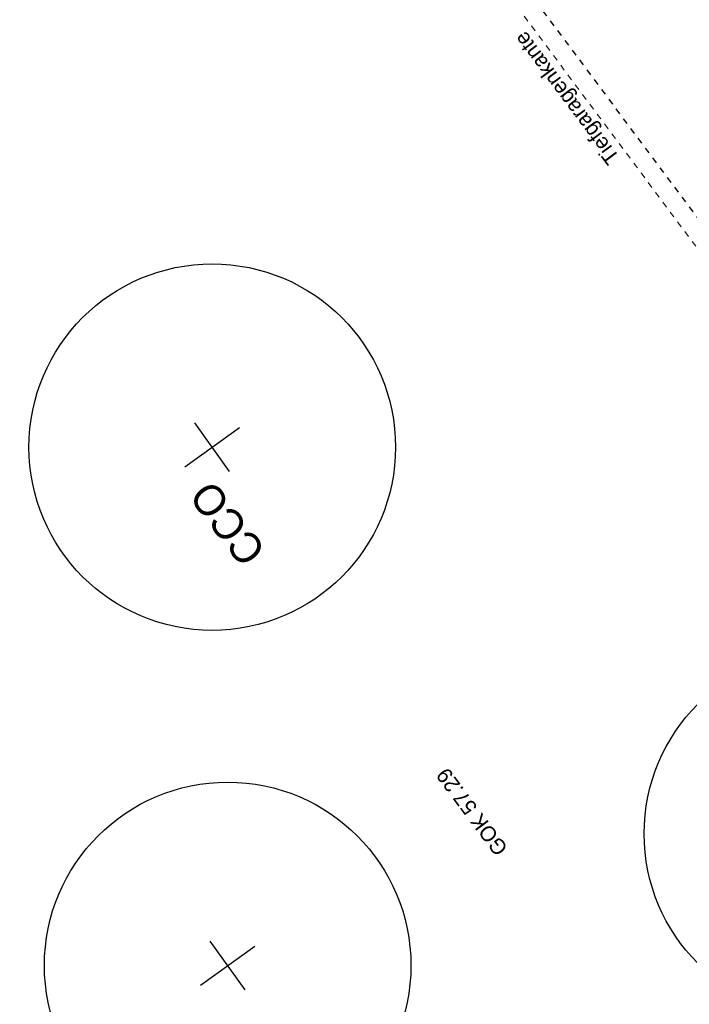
# Model space of a CAD drawing. Header units: metres. Extents: x 2 to 485, y 6 to 594.
# Tile 98 of 176: x 285 to 295, y 341 to 357. Entities that reach past the tile are written whole.
import ezdxf

# ---------------------------------------------------------------- set-up
doc = ezdxf.new("R2010")
doc.units = ezdxf.units.M
doc.header["$LTSCALE"] = 0.0125
for name, pattern in [('237-14_Züricher Str._GL_3_RW_2014-11-28_bea$0$STRICHPUNKT2', [12.7, 6.35, -3.175, 0, -3.175]), ('GEWOFAG_Hof 2_141023_Grundriss_bea$0$AUSGEZOGEN', [0]), ('GEWOFAG_Hof 2_141023_Grundriss_bea$0$VERDECKT2_S2', [0.15, 0.1, -0.05])]:
    doc.linetypes.add(name, pattern=pattern)
for name, color, linetype in [('237-14_Züricher Str._GL_3_RW_2014-11-28_bea$0$_GRU_Drainage', 54, '237-14_Züricher Str._GL_3_RW_2014-11-28_bea$0$STRICHPUNKT2'), ('f_baum', 3, 'Continuous'), ('f_text_100', 7, 'Continuous')]:
    doc.layers.add(name, color=color, linetype=linetype)
doc.layers.add('GEWOFAG_Hof 2_141023_Grundriss_bea$0$STANDARD', color=7, linetype='GEWOFAG_Hof 2_141023_Grundriss_bea$0$AUSGEZOGEN', lineweight=13)

msp = doc.modelspace()

# ---------------------------------------------------------------- linework, layer by layer
at = {"layer": '237-14_Züricher Str._GL_3_RW_2014-11-28_bea$0$_GRU_Drainage', "ltscale": 0.05}
msp.add_line((299.233, 348.84), (271.605, 385.868), dxfattribs=at)
at = {"layer": 'f_baum', "ltscale": 0.5}
for p, q in [((287.938, 349.556), (287.368, 350.352)), ((287.208, 349.635), (288.098, 350.274)), ((287.461, 341.148), (288.351, 341.787)), ((288.191, 341.07), (287.621, 341.865))]:
    msp.add_line(p, q, dxfattribs=at)
for centre in [(287.654, 349.955), (297.725, 343.625), (287.907, 341.469)]:
    msp.add_circle(centre, 3, dxfattribs=at)
at = {"layer": 'GEWOFAG_Hof 2_141023_Grundriss_bea$0$STANDARD', "color": 7, "linetype": 'GEWOFAG_Hof 2_141023_Grundriss_bea$0$VERDECKT2_S2', "lineweight": 18}
msp.add_line((273.746, 382.5), (299.29, 348.258), dxfattribs=at)

# ---------------------------------------------------------------- texts
at = {"layer": 'f_text_100'}
for s, height, rotation, p in [('Tiefgaragenkante', 0.25, 126.7276, (294.334, 354.7)), ('CCO', 0.5, 127.224, (288.554, 348.262)), ('GOK 57.29', 0.25, 126.7276, (292.506, 343.387))]:
    msp.add_text(s, height=height, rotation=rotation, dxfattribs=at).set_placement(p)

doc.saveas('drawing.dxf')
